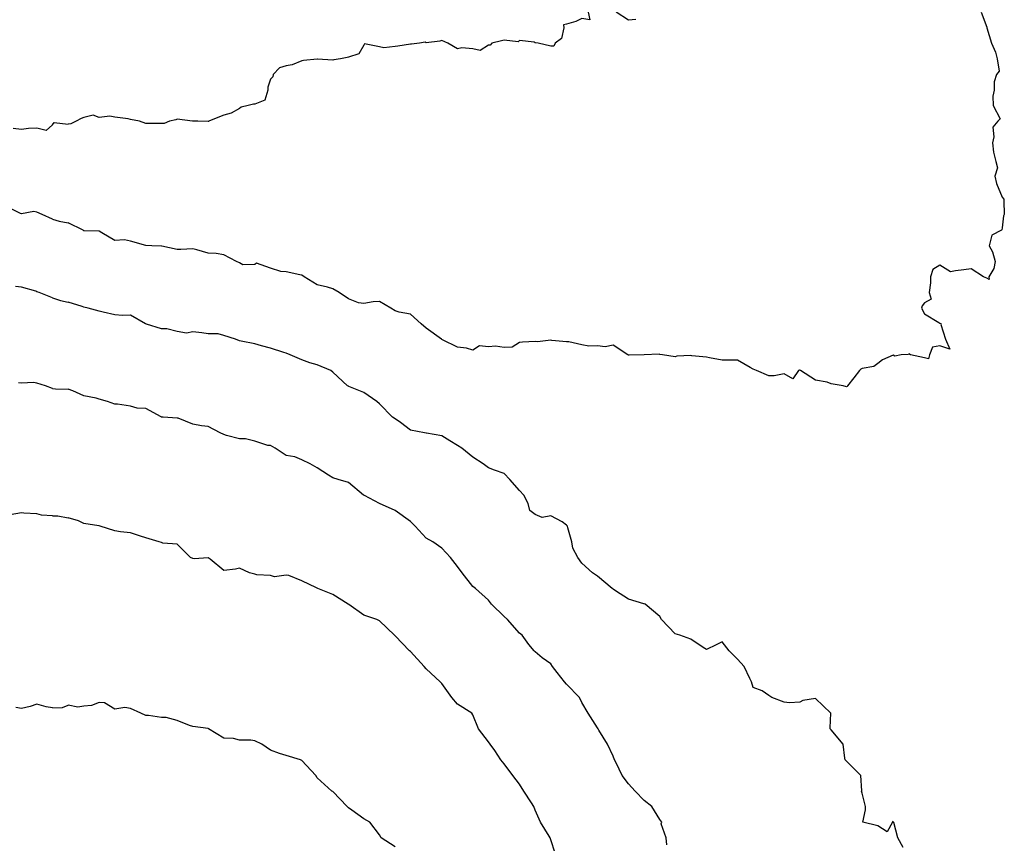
# Model space of a CAD drawing. Header units: inches. Extents: x 158323 to 160611, y 432808 to 437248.
# Tile 214 of 228: x 159667 to 159699, y 437163 to 437190. Entities that reach past the tile are written whole.
import ezdxf

# ---------------------------------------------------------------- set-up
doc = ezdxf.new("R2010")
doc.units = ezdxf.units.IN
doc.header["$MEASUREMENT"] = 0
for name, color, linetype, lineweight in [('Hoogtelijn-bestaand 10.00 M', 7, 'Continuous', 15), ('Hoogtelijn-bestaand 11.00 M', 7, 'Continuous', 15), ('Hoogtelijn-bestaand 6.00 M', 7, 'Continuous', 15), ('Hoogtelijn-bestaand 7.00 M', 7, 'Continuous', 15), ('Hoogtelijn-bestaand 8.00 M', 7, 'Continuous', 15), ('Hoogtelijn-bestaand 9.00 M', 7, 'Continuous', 15)]:
    doc.layers.add(name, color=color, linetype=linetype, lineweight=lineweight)

msp = doc.modelspace()

# ---------------------------------------------------------------- linework, layer by layer
at = {"layer": 'Hoogtelijn-bestaand 10.00 M', "color": 252, "linetype": 'Continuous', "lineweight": 25}
for p, q in [((159668.25, 437173.581, 10), (159668.422, 437173.578, 10)), ((159668.422, 437173.578, 10), (159668.75, 437173.518, 10))]:
    msp.add_line(p, q, dxfattribs=at)
for points in [[(159668.25, 437173.581, 10), (159667.893, 437173.607, 10), (159667.75, 437173.649, 10), (159667.332, 437173.668, 10), (159667.25, 437173.674, 10), (159666.885, 437173.615, 10)], [(159684.394, 437162.75, 10), (159684.25, 437163.18, 10), (159684.228, 437163.25, 10), (159684.202, 437163.299, 10), (159683.924, 437163.75, 10), (159683.75, 437164.139, 10), (159683.702, 437164.25, 10), (159683.634, 437164.366, 10), (159683.389, 437164.75, 10), (159683.25, 437164.974, 10), (159683.031, 437165.25, 10), (159682.75, 437165.627, 10), (159682.648, 437165.75, 10), (159682.45, 437166.05, 10), (159682.301, 437166.25, 10), (159682.25, 437166.332, 10), (159681.93, 437166.75, 10), (159681.75, 437167.198, 10), (159681.711, 437167.25, 10), (159681.25, 437167.536, 10), (159681.07, 437167.75, 10), (159680.75, 437168.202, 10), (159680.703, 437168.25, 10), (159680.25, 437168.67, 10), (159680.187, 437168.75, 10), (159679.75, 437169.223, 10), (159679.715, 437169.25, 10), (159679.25, 437169.734, 10), (159679.233, 437169.75, 10), (159678.75, 437170.211, 10), (159678.66, 437170.25, 10), (159678.25, 437170.392, 10), (159677.765, 437170.735, 10), (159677.75, 437170.745, 10), (159677.743, 437170.75, 10), (159677.25, 437171.059, 10), (159676.772, 437171.25, 10), (159676.75, 437171.259, 10), (159676.731, 437171.269, 10), (159676.25, 437171.5, 10), (159675.833, 437171.667, 10), (159675.75, 437171.68, 10), (159675.373, 437171.627, 10), (159675.25, 437171.665, 10), (159674.809, 437171.691, 10), (159674.75, 437171.708, 10), (159674.574, 437171.75, 10), (159674.25, 437171.902, 10), (159674.126, 437171.874, 10), (159673.75, 437171.831, 10), (159673.312, 437172.188, 10), (159673.25, 437172.236, 10), (159672.801, 437172.199, 10), (159672.75, 437172.211, 10), (159672.682, 437172.25, 10), (159672.25, 437172.668, 10), (159671.795, 437172.706, 10), (159671.75, 437172.722, 10), (159671.669, 437172.75, 10), (159671.25, 437172.88, 10), (159671.072, 437172.928, 10), (159670.75, 437173.034, 10), (159670.427, 437173.073, 10), (159670.25, 437173.102, 10), (159669.778, 437173.25, 10), (159669.75, 437173.26, 10), (159669.74, 437173.26, 10), (159669.25, 437173.333, 10), (159669.083, 437173.417, 10), (159668.75, 437173.518, 10)]]:
    msp.add_polyline3d(points, dxfattribs=at)
at = {"layer": 'Hoogtelijn-bestaand 11.00 M', "color": 252, "linetype": 'Continuous', "lineweight": 25}
for p, q in [((159668.25, 437167.419, 11), (159668.569, 437167.431, 11)), ((159668.569, 437167.431, 11), (159668.75, 437167.509, 11))]:
    msp.add_line(p, q, dxfattribs=at)
for points in [[(159668.25, 437167.419, 11), (159668.047, 437167.453, 11), (159667.75, 437167.534, 11), (159667.534, 437167.466, 11), (159667.25, 437167.395, 11), (159667.065, 437167.435, 11)], [(159679.25, 437162.956, 11), (159678.808, 437163.25, 11), (159678.75, 437163.347, 11), (159678.435, 437163.75, 11), (159678.25, 437163.862, 11), (159677.864, 437164.136, 11), (159677.75, 437164.206, 11), (159677.707, 437164.25, 11), (159677.25, 437164.732, 11), (159677.217, 437164.75, 11), (159676.75, 437165.174, 11), (159676.71, 437165.25, 11), (159676.25, 437165.733, 11), (159676.213, 437165.75, 11), (159675.75, 437165.891, 11), (159675.542, 437165.958, 11), (159675.25, 437166.06, 11), (159674.972, 437166.25, 11), (159674.75, 437166.36, 11), (159674.615, 437166.385, 11), (159674.25, 437166.378, 11), (159674.064, 437166.436, 11), (159673.75, 437166.445, 11), (159673.261, 437166.75, 11), (159673.25, 437166.755, 11), (159673.245, 437166.755, 11), (159672.75, 437166.819, 11), (159672.646, 437166.854, 11), (159672.25, 437167.016, 11), (159671.894, 437167.106, 11), (159671.75, 437167.114, 11), (159671.329, 437167.171, 11), (159671.25, 437167.179, 11), (159671.08, 437167.25, 11), (159670.75, 437167.403, 11), (159670.573, 437167.427, 11), (159670.25, 437167.377, 11), (159669.917, 437167.583, 11), (159669.75, 437167.595, 11), (159669.5, 437167.5, 11), (159669.25, 437167.472, 11), (159669.064, 437167.436, 11), (159668.75, 437167.509, 11)]]:
    msp.add_polyline3d(points, dxfattribs=at)
at = {"layer": 'Hoogtelijn-bestaand 6.00 M', "color": 252, "linetype": 'Continuous', "lineweight": 25}
for p, q in [((159668.25, 437186.128, 6), (159668.298, 437186.203, 6)), ((159668.298, 437186.203, 6), (159668.75, 437186.159, 6))]:
    msp.add_line(p, q, dxfattribs=at)
for points in [[(159685.45, 437189.75, 6), (159685.5, 437189.5, 6), (159685.25, 437189.55, 6), (159685.052, 437189.448, 6), (159684.75, 437189.36, 6), (159684.662, 437189.338, 6), (159684.671, 437189.25, 6), (159684.598, 437188.902, 6), (159684.388, 437188.75, 6), (159684.343, 437188.657, 6), (159684.25, 437188.661, 6), (159683.85, 437188.75, 6), (159683.75, 437188.763, 6), (159683.718, 437188.782, 6), (159683.25, 437188.836, 6), (159683.2, 437188.8, 6), (159682.75, 437188.853, 6), (159682.67, 437188.831, 6), (159682.361, 437188.75, 6), (159682.307, 437188.693, 6), (159682.25, 437188.69, 6), (159681.982, 437188.518, 6), (159681.75, 437188.576, 6), (159681.394, 437188.606, 6), (159681.25, 437188.574, 6), (159680.943, 437188.75, 6), (159680.75, 437188.834, 6), (159680.685, 437188.815, 6), (159680.25, 437188.768, 6), (159680.219, 437188.781, 6), (159680.036, 437188.75, 6), (159679.776, 437188.724, 6), (159679.75, 437188.725, 6), (159679.338, 437188.662, 6), (159679.25, 437188.649, 6), (159678.892, 437188.608, 6), (159678.75, 437188.635, 6), (159678.273, 437188.727, 6), (159678.25, 437188.688, 6), (159678.085, 437188.415, 6), (159677.75, 437188.305, 6), (159677.708, 437188.292, 6), (159677.5, 437188.25, 6), (159677.286, 437188.214, 6), (159677.25, 437188.213, 6), (159676.761, 437188.239, 6), (159676.75, 437188.237, 6), (159676.307, 437188.193, 6), (159676.25, 437188.188, 6), (159675.94, 437188.06, 6), (159675.75, 437188.021, 6), (159675.543, 437187.957, 6), (159675.339, 437187.75, 6), (159675.323, 437187.678, 6), (159675.25, 437187.597, 6), (159675.16, 437187.34, 6), (159675.164, 437187.25, 6), (159675.072, 437186.928, 6), (159674.75, 437186.795, 6), (159674.705, 437186.795, 6), (159674.536, 437186.75, 6), (159674.305, 437186.695, 6), (159674.25, 437186.656, 6), (159673.989, 437186.511, 6), (159673.75, 437186.447, 6), (159673.606, 437186.394, 6), (159673.273, 437186.25, 6), (159673.256, 437186.244, 6), (159673.25, 437186.242, 6), (159672.917, 437186.25, 6), (159672.75, 437186.254, 6), (159672.747, 437186.253, 6), (159672.25, 437186.311, 6), (159672.208, 437186.292, 6), (159672.006, 437186.25, 6), (159671.83, 437186.17, 6), (159671.75, 437186.178, 6), (159671.32, 437186.18, 6), (159671.25, 437186.171, 6), (159671.046, 437186.25, 6), (159670.75, 437186.301, 6), (159670.677, 437186.323, 6), (159670.25, 437186.381, 6), (159670.087, 437186.413, 6), (159669.75, 437186.372, 6), (159669.556, 437186.444, 6), (159669.25, 437186.37, 6), (159669.165, 437186.335, 6), (159669.006, 437186.25, 6), (159668.838, 437186.162, 6), (159668.75, 437186.159, 6)], [(159686.983, 437189.517, 6), (159686.75, 437189.491, 6), (159686.35, 437189.75, 6)], [(159668.25, 437186.128, 6), (159668.046, 437185.954, 6), (159667.75, 437186.027, 6), (159667.481, 437186.019, 6), (159667.25, 437185.983, 6), (159666.987, 437186.013, 6)]]:
    msp.add_polyline3d(points, dxfattribs=at)
at = {"layer": 'Hoogtelijn-bestaand 7.00 M', "color": 252, "linetype": 'Continuous', "lineweight": 25}
for p, q in [((159668.25, 437183.104, 7), (159668.458, 437183.042, 7)), ((159668.458, 437183.042, 7), (159668.75, 437182.985, 7))]:
    msp.add_line(p, q, dxfattribs=at)
for points in [[(159698.075, 437189.75, 7), (159698.25, 437189.268, 7), (159698.258, 437189.25, 7), (159698.255, 437189.245, 7), (159698.409, 437188.75, 7), (159698.535, 437188.465, 7), (159698.59, 437188.25, 7), (159698.646, 437187.854, 7), (159698.56, 437187.75, 7), (159698.489, 437187.511, 7), (159698.489, 437187.25, 7), (159698.444, 437187.056, 7), (159698.462, 437186.75, 7), (159698.679, 437186.321, 7), (159698.607, 437186.25, 7), (159698.442, 437186.058, 7), (159698.483, 437185.75, 7), (159698.441, 437185.559, 7), (159698.467, 437185.25, 7), (159698.545, 437184.955, 7), (159698.597, 437184.75, 7), (159698.516, 437184.484, 7), (159698.562, 437184.25, 7), (159698.75, 437183.811, 7), (159698.799, 437183.75, 7), (159698.805, 437183.695, 7), (159698.815, 437183.25, 7), (159698.793, 437183.207, 7), (159698.75, 437182.821, 7), (159698.737, 437182.763, 7), (159698.727, 437182.75, 7), (159698.412, 437182.589, 7), (159698.327, 437182.25, 7), (159698.44, 437182.06, 7), (159698.518, 437181.75, 7), (159698.477, 437181.523, 7), (159698.321, 437181.25, 7), (159698.329, 437181.171, 7), (159698.25, 437181.208, 7), (159698.15, 437181.25, 7), (159697.75, 437181.511, 7), (159697.519, 437181.481, 7), (159697.25, 437181.446, 7), (159697.089, 437181.411, 7), (159696.75, 437181.633, 7), (159696.515, 437181.485, 7), (159696.443, 437181.25, 7), (159696.441, 437181.059, 7), (159696.4, 437180.75, 7), (159696.468, 437180.532, 7), (159696.25, 437180.421, 7), (159696.179, 437180.321, 7), (159696.16, 437180.25, 7), (159696.25, 437180.07, 7), (159696.717, 437179.783, 7), (159696.75, 437179.764, 7), (159696.786, 437179.75, 7), (159696.773, 437179.727, 7), (159696.932, 437179.25, 7), (159697.066, 437178.934, 7), (159696.75, 437179.036, 7), (159696.508, 437178.992, 7), (159696.417, 437178.75, 7), (159696.383, 437178.617, 7), (159696.25, 437178.659, 7), (159695.805, 437178.75, 7), (159695.75, 437178.786, 7), (159695.74, 437178.761, 7), (159695.5, 437178.75, 7), (159695.295, 437178.705, 7), (159695.25, 437178.735, 7), (159694.906, 437178.594, 7), (159694.75, 437178.472, 7), (159694.622, 437178.378, 7), (159694.25, 437178.312, 7), (159694.211, 437178.289, 7), (159694.167, 437178.25, 7), (159693.986, 437178.014, 7), (159693.783, 437177.75, 7), (159693.771, 437177.729, 7), (159693.75, 437177.728, 7), (159693.639, 437177.75, 7), (159693.25, 437177.82, 7), (159693.125, 437177.875, 7), (159692.75, 437177.941, 7), (159692.273, 437178.25, 7), (159692.25, 437178.259, 7), (159692.243, 437178.258, 7), (159692.211, 437178.25, 7), (159692.023, 437177.977, 7), (159691.75, 437178.135, 7), (159691.427, 437178.073, 7), (159691.25, 437178.076, 7), (159690.857, 437178.25, 7), (159690.75, 437178.294, 7), (159690.653, 437178.347, 7), (159690.25, 437178.583, 7), (159689.917, 437178.583, 7), (159689.75, 437178.576, 7), (159689.345, 437178.655, 7), (159689.25, 437178.679, 7), (159688.779, 437178.721, 7), (159688.75, 437178.729, 7), (159688.294, 437178.706, 7), (159688.25, 437178.691, 7), (159687.841, 437178.75, 7), (159687.75, 437178.765, 7), (159687.728, 437178.772, 7), (159687.25, 437178.75, 7), (159686.766, 437178.735, 7), (159686.75, 437178.735, 7), (159686.722, 437178.75, 7), (159686.25, 437179.065, 7), (159685.996, 437179.004, 7), (159685.75, 437179.044, 7), (159685.467, 437179.033, 7), (159685.25, 437179.07, 7), (159684.834, 437179.166, 7), (159684.75, 437179.164, 7), (159684.287, 437179.213, 7), (159684.25, 437179.217, 7), (159683.828, 437179.172, 7), (159683.75, 437179.179, 7), (159683.339, 437179.161, 7), (159683.25, 437179.145, 7), (159683.01, 437178.991, 7), (159682.75, 437178.985, 7), (159682.473, 437179.027, 7), (159682.25, 437179.012, 7), (159681.966, 437179.034, 7), (159681.75, 437178.903, 7), (159681.541, 437178.959, 7), (159681.25, 437179, 7), (159680.769, 437179.231, 7), (159680.75, 437179.243, 7), (159680.745, 437179.25, 7), (159680.25, 437179.61, 7), (159680.091, 437179.75, 7), (159679.75, 437180.059, 7), (159679.384, 437180.116, 7), (159679.25, 437180.158, 7), (159679.111, 437180.25, 7), (159678.75, 437180.461, 7), (159678.544, 437180.456, 7), (159678.25, 437180.396, 7), (159678.078, 437180.422, 7), (159677.75, 437180.551, 7), (159677.456, 437180.75, 7), (159677.25, 437180.865, 7), (159677.075, 437180.926, 7), (159676.75, 437180.999, 7), (159676.328, 437181.25, 7), (159676.25, 437181.303, 7), (159676.187, 437181.313, 7), (159675.75, 437181.41, 7), (159675.58, 437181.42, 7), (159675.25, 437181.533, 7), (159674.804, 437181.696, 7), (159674.75, 437181.651, 7), (159674.361, 437181.64, 7), (159674.25, 437181.7, 7), (159674.154, 437181.75, 7), (159673.75, 437181.963, 7), (159673.499, 437182.001, 7), (159673.25, 437182.017, 7), (159672.884, 437182.116, 7), (159672.75, 437182.153, 7), (159672.368, 437182.132, 7), (159672.25, 437182.134, 7), (159671.764, 437182.236, 7), (159671.75, 437182.235, 7), (159671.438, 437182.25, 7), (159671.25, 437182.258, 7), (159671.24, 437182.26, 7), (159670.75, 437182.394, 7), (159670.556, 437182.444, 7), (159670.25, 437182.424, 7), (159669.829, 437182.671, 7), (159669.75, 437182.716, 7), (159669.269, 437182.731, 7), (159669.25, 437182.735, 7), (159669.228, 437182.75, 7), (159668.75, 437182.985, 7)], [(159668.25, 437183.104, 7), (159667.911, 437183.25, 7), (159667.75, 437183.332, 7), (159667.649, 437183.351, 7), (159667.25, 437183.273, 7), (159667.215, 437183.285, 7), (159666.75, 437183.523, 7)]]:
    msp.add_polyline3d(points, dxfattribs=at)
at = {"layer": 'Hoogtelijn-bestaand 8.00 M', "color": 252, "linetype": 'Continuous', "lineweight": 25}
for p, q in [((159668.25, 437180.579, 8), (159668.504, 437180.497, 8)), ((159668.504, 437180.497, 8), (159668.75, 437180.442, 8))]:
    msp.add_line(p, q, dxfattribs=at)
for points in [[(159668.25, 437180.579, 8), (159667.817, 437180.75, 8), (159667.75, 437180.774, 8), (159667.708, 437180.792, 8), (159667.25, 437180.923, 8), (159667.057, 437180.943, 8)], [(159695.568, 437162.932, 8), (159695.396, 437163.25, 8), (159695.264, 437163.736, 8), (159695.255, 437163.75, 8), (159695.25, 437163.756, 8), (159695.227, 437163.773, 8), (159695.228, 437163.75, 8), (159695.055, 437163.445, 8), (159694.75, 437163.629, 8), (159694.272, 437163.75, 8), (159694.357, 437164.143, 8), (159694.361, 437164.25, 8), (159694.25, 437164.679, 8), (159694.234, 437164.75, 8), (159694.244, 437164.756, 8), (159694.205, 437165.25, 8), (159693.75, 437165.705, 8), (159693.701, 437165.75, 8), (159693.697, 437165.803, 8), (159693.644, 437166.25, 8), (159693.25, 437166.715, 8), (159693.227, 437166.75, 8), (159693.218, 437166.782, 8), (159693.243, 437167.25, 8), (159692.75, 437167.718, 8), (159692.35, 437167.65, 8), (159692.25, 437167.607, 8), (159691.919, 437167.581, 8), (159691.75, 437167.601, 8), (159691.354, 437167.75, 8), (159691.25, 437167.814, 8), (159691.036, 437167.964, 8), (159690.75, 437168.076, 8), (159690.696, 437168.25, 8), (159690.642, 437168.358, 8), (159690.457, 437168.75, 8), (159690.25, 437168.984, 8), (159689.984, 437169.25, 8), (159689.75, 437169.534, 8), (159689.562, 437169.438, 8), (159689.25, 437169.289, 8), (159689.139, 437169.361, 8), (159688.75, 437169.625, 8), (159688.4, 437169.75, 8), (159688.25, 437169.799, 8), (159687.807, 437170.25, 8), (159687.75, 437170.35, 8), (159687.283, 437170.75, 8), (159687.25, 437170.762, 8), (159687.241, 437170.759, 8), (159686.75, 437170.909, 8), (159686.324, 437171.176, 8), (159686.25, 437171.227, 8), (159686.218, 437171.25, 8), (159685.75, 437171.641, 8), (159685.595, 437171.75, 8), (159685.25, 437172.068, 8), (159685.118, 437172.25, 8), (159684.959, 437172.541, 8), (159684.927, 437172.75, 8), (159684.802, 437173.198, 8), (159684.787, 437173.25, 8), (159684.75, 437173.281, 8), (159684.615, 437173.385, 8), (159684.25, 437173.583, 8), (159683.971, 437173.529, 8), (159683.75, 437173.629, 8), (159683.573, 437173.75, 8), (159683.519, 437173.981, 8), (159683.383, 437174.25, 8), (159683.25, 437174.398, 8), (159682.936, 437174.75, 8), (159682.75, 437174.937, 8), (159682.448, 437175.052, 8), (159682.25, 437175.12, 8), (159682.08, 437175.25, 8), (159681.75, 437175.465, 8), (159681.396, 437175.75, 8), (159681.25, 437175.844, 8), (159681.011, 437175.99, 8), (159680.75, 437176.15, 8), (159680.263, 437176.237, 8), (159680.25, 437176.238, 8), (159680.199, 437176.25, 8), (159679.75, 437176.33, 8), (159679.42, 437176.58, 8), (159679.25, 437176.693, 8), (159679.171, 437176.75, 8), (159678.75, 437177.179, 8), (159678.663, 437177.25, 8), (159678.25, 437177.542, 8), (159677.769, 437177.731, 8), (159677.75, 437177.74, 8), (159677.727, 437177.75, 8), (159677.25, 437178.199, 8), (159677.189, 437178.25, 8), (159676.75, 437178.426, 8), (159676.512, 437178.488, 8), (159676.25, 437178.594, 8), (159675.878, 437178.75, 8), (159675.75, 437178.805, 8), (159675.68, 437178.82, 8), (159675.25, 437178.959, 8), (159674.964, 437179.036, 8), (159674.75, 437179.099, 8), (159674.311, 437179.189, 8), (159674.25, 437179.2, 8), (159674.128, 437179.25, 8), (159673.75, 437179.37, 8), (159673.573, 437179.427, 8), (159673.25, 437179.422, 8), (159673.047, 437179.453, 8), (159672.75, 437179.49, 8), (159672.552, 437179.448, 8), (159672.25, 437179.498, 8), (159671.918, 437179.583, 8), (159671.75, 437179.581, 8), (159671.263, 437179.737, 8), (159671.25, 437179.741, 8), (159671.232, 437179.75, 8), (159670.75, 437180.021, 8), (159670.491, 437180.01, 8), (159670.25, 437180.029, 8), (159669.88, 437180.12, 8), (159669.75, 437180.156, 8), (159669.388, 437180.25, 8), (159669.25, 437180.281, 8), (159669.198, 437180.302, 8), (159668.75, 437180.442, 8)]]:
    msp.add_polyline3d(points, dxfattribs=at)
at = {"layer": 'Hoogtelijn-bestaand 9.00 M', "color": 252, "linetype": 'Continuous', "lineweight": 25}
for p, q in [((159668.25, 437177.668, 9), (159668.346, 437177.654, 9)), ((159668.346, 437177.654, 9), (159668.75, 437177.649, 9))]:
    msp.add_line(p, q, dxfattribs=at)
for points in [[(159668.25, 437177.668, 9), (159668.018, 437177.75, 9), (159667.75, 437177.844, 9), (159667.64, 437177.86, 9), (159667.25, 437177.842, 9), (159667.152, 437177.849, 9)], [(159687.974, 437163.026, 9), (159687.952, 437163.25, 9), (159687.8, 437163.7, 9), (159687.812, 437163.75, 9), (159687.75, 437163.841, 9), (159687.493, 437164.25, 9), (159687.25, 437164.442, 9), (159686.955, 437164.75, 9), (159686.75, 437164.985, 9), (159686.538, 437165.25, 9), (159686.345, 437165.655, 9), (159686.301, 437165.75, 9), (159686.25, 437165.869, 9), (159686.071, 437166.25, 9), (159685.797, 437166.703, 9), (159685.768, 437166.75, 9), (159685.75, 437166.783, 9), (159685.454, 437167.25, 9), (159685.25, 437167.595, 9), (159685.171, 437167.75, 9), (159684.75, 437168.183, 9), (159684.69, 437168.25, 9), (159684.45, 437168.55, 9), (159684.302, 437168.75, 9), (159684.25, 437168.827, 9), (159683.977, 437169.023, 9), (159683.75, 437169.214, 9), (159683.715, 437169.25, 9), (159683.55, 437169.45, 9), (159683.33, 437169.75, 9), (159683.25, 437169.821, 9), (159682.855, 437170.25, 9), (159682.75, 437170.354, 9), (159682.347, 437170.75, 9), (159682.25, 437170.871, 9), (159681.829, 437171.25, 9), (159681.75, 437171.317, 9), (159681.409, 437171.75, 9), (159681.25, 437171.96, 9), (159681.032, 437172.25, 9), (159680.75, 437172.549, 9), (159680.464, 437172.75, 9), (159680.25, 437172.863, 9), (159679.893, 437173.25, 9), (159679.75, 437173.404, 9), (159679.25, 437173.75, 9), (159678.75, 437173.979, 9), (159678.266, 437174.234, 9), (159678.25, 437174.244, 9), (159678.24, 437174.25, 9), (159677.75, 437174.655, 9), (159677.426, 437174.75, 9), (159677.25, 437174.797, 9), (159677.112, 437174.888, 9), (159676.75, 437175.126, 9), (159676.523, 437175.25, 9), (159676.25, 437175.384, 9), (159676.027, 437175.473, 9), (159675.75, 437175.518, 9), (159675.401, 437175.75, 9), (159675.25, 437175.838, 9), (159675.163, 437175.837, 9), (159674.75, 437175.974, 9), (159674.45, 437176.05, 9), (159674.25, 437176.057, 9), (159673.838, 437176.162, 9), (159673.75, 437176.193, 9), (159673.634, 437176.25, 9), (159673.25, 437176.453, 9), (159673.031, 437176.469, 9), (159672.75, 437176.528, 9), (159672.287, 437176.713, 9), (159672.25, 437176.719, 9), (159671.805, 437176.75, 9), (159671.75, 437176.753, 9), (159671.742, 437176.759, 9), (159671.25, 437177.026, 9), (159670.966, 437177.034, 9), (159670.75, 437177.1, 9), (159670.334, 437177.166, 9), (159670.25, 437177.167, 9), (159670.01, 437177.25, 9), (159669.75, 437177.33, 9), (159669.646, 437177.354, 9), (159669.25, 437177.438, 9), (159668.906, 437177.594, 9), (159668.75, 437177.649, 9)]]:
    msp.add_polyline3d(points, dxfattribs=at)

doc.saveas('drawing.dxf')
